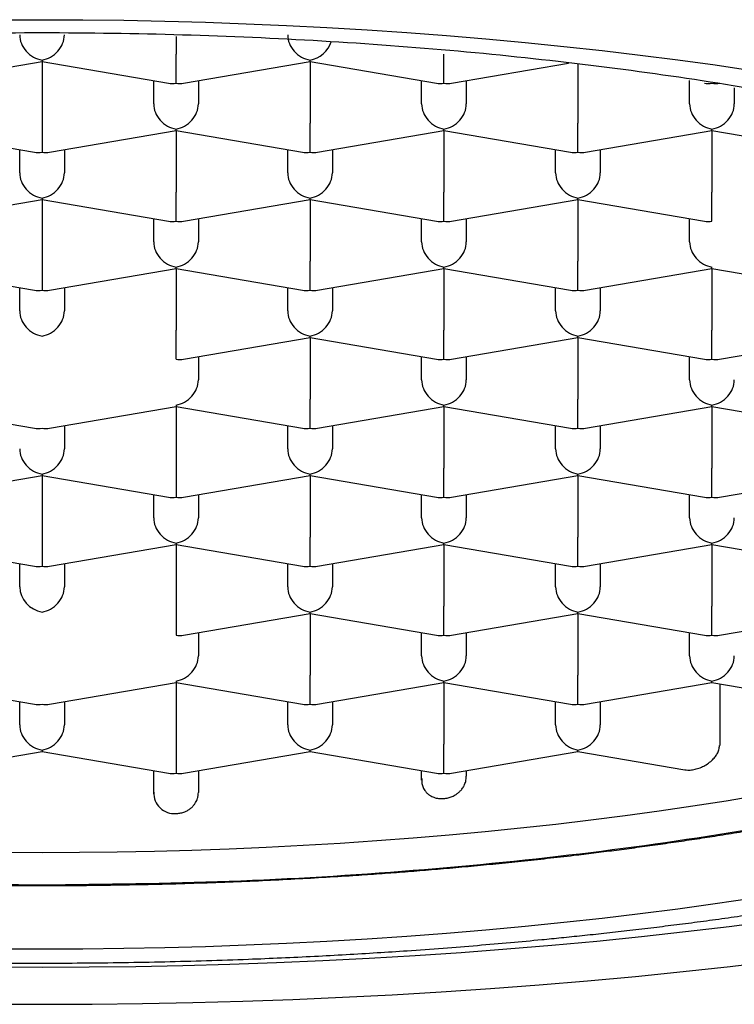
# Model space of a CAD drawing. Header units: millimetres. Extents: x 8 to 599, y 12 to 472.
# Tile 29 of 46: x 312.87 to 316.88, y 389.63 to 395.14. Entities that reach past the tile are written whole.
import ezdxf

# ---------------------------------------------------------------- set-up
doc = ezdxf.new("R2010")
doc.units = ezdxf.units.MM

msp = doc.modelspace()

# ---------------------------------------------------------------- linework, layer by layer
at = {"color": 7, "linetype": 'Continuous', "lineweight": 30}
for p, q in [((313.75, 395.0477), (313.75, 394.9491)), ((312.2923, 394.7867), (313, 394.9082)), ((313, 394.9156), (313, 394.9082)), ((313, 394.9082), (313.7077, 394.7867)), ((313, 394.9082), (313, 394.5628)), ((313.75, 394.7869), (313.75, 394.9491)), ((313.7923, 394.7867), (314.5, 394.9082)), ((314.5, 394.9082), (314.5, 394.9156)), ((314.5, 394.9082), (315.2077, 394.7867)), ((314.5, 394.9082), (314.5, 394.5628)), ((315.25, 394.7869), (315.25, 394.9491)), ((315.2923, 394.7867), (315.9476, 394.8992)), ((316, 394.8944), (316, 394.5628)), ((313.625, 394.6701), (313.625, 394.8008)), ((313.875, 394.8008), (313.875, 394.6701)), ((315.125, 394.6701), (315.125, 394.8008)), ((315.375, 394.8008), (315.375, 394.6701)), ((316.625, 394.6701), (316.625, 394.8008)), ((316.875, 394.7602), (316.875, 394.6701)), ((312.25, 394.5219), (312.9577, 394.4003)), ((313, 394.5628), (313, 394.4006)), ((313.0423, 394.4003), (313.75, 394.5219)), ((313.75, 394.5219), (313.75, 394.5293)), ((313.75, 394.5219), (314.4577, 394.4003)), ((313.75, 394.5219), (313.75, 394.1765)), ((314.5, 394.4006), (314.5, 394.5628)), ((314.5423, 394.4003), (315.25, 394.5219)), ((315.25, 394.5219), (315.25, 394.5293)), ((315.25, 394.5219), (315.9577, 394.4003)), ((315.25, 394.5219), (315.25, 394.1765)), ((316, 394.4006), (316, 394.5628)), ((316.0423, 394.4003), (316.75, 394.5219)), ((316.75, 394.5219), (316.75, 394.5293)), ((316.75, 394.5219), (317.4577, 394.4003)), ((316.75, 394.5219), (316.75, 394.1765)), ((312.875, 394.2838), (312.875, 394.4145)), ((313.125, 394.4145), (313.125, 394.2838)), ((314.375, 394.2838), (314.375, 394.4145)), ((314.625, 394.4145), (314.625, 394.2838)), ((315.875, 394.2838), (315.875, 394.4145)), ((316.125, 394.4145), (316.125, 394.2838)), ((312.2923, 394.014), (313, 394.1356)), ((313, 394.143), (313, 394.1356)), ((313, 394.1356), (313.7077, 394.014)), ((313, 394.1356), (313, 393.7902)), ((313.75, 394.0143), (313.75, 394.1765)), ((313.7923, 394.014), (314.5, 394.1356)), ((314.5, 394.1356), (314.5, 394.143)), ((314.5, 394.1356), (315.2077, 394.014)), ((314.5, 394.1356), (314.5, 393.7902)), ((315.25, 394.0143), (315.25, 394.1765)), ((315.2923, 394.014), (316, 394.1356)), ((316, 394.1356), (316, 394.143)), ((316, 394.1356), (316.7077, 394.014)), ((316, 394.1356), (316, 393.7902)), ((316.75, 394.0143), (316.75, 394.1765)), ((313.625, 393.8975), (313.625, 394.0282)), ((313.875, 394.0282), (313.875, 393.8975)), ((315.125, 393.8975), (315.125, 394.0282)), ((315.375, 394.0282), (315.375, 393.8975)), ((316.625, 393.8975), (316.625, 394.0282)), ((313, 393.7902), (313, 393.628)), ((313.75, 393.7493), (313.75, 393.7567)), ((314.5, 393.628), (314.5, 393.7902)), ((315.25, 393.7493), (315.25, 393.7567)), ((316, 393.628), (316, 393.7902)), ((316.75, 393.7493), (316.75, 393.7567)), ((312.25, 393.7493), (312.9577, 393.6277)), ((313.0423, 393.6277), (313.75, 393.7493)), ((313.75, 393.7493), (314.4577, 393.6277)), ((313.75, 393.7493), (313.75, 393.4039)), ((314.5423, 393.6277), (315.25, 393.7493)), ((315.25, 393.7493), (315.9577, 393.6277)), ((315.25, 393.7493), (315.25, 393.4039)), ((316.0423, 393.6277), (316.75, 393.7493)), ((316.75, 393.7493), (317.4577, 393.6277)), ((316.75, 393.7493), (316.75, 393.4039)), ((312.875, 393.5112), (312.875, 393.6419)), ((313.125, 393.6419), (313.125, 393.5112)), ((314.375, 393.5112), (314.375, 393.6419)), ((314.625, 393.6419), (314.625, 393.5112)), ((315.875, 393.5112), (315.875, 393.6419)), ((316.125, 393.6419), (316.125, 393.5112)), ((313.75, 393.2417), (313.75, 393.4039)), ((314.5, 393.3629), (314.5, 393.3704)), ((315.25, 393.2417), (315.25, 393.4039)), ((316, 393.3629), (316, 393.3704)), ((316.75, 393.2417), (316.75, 393.4039)), ((313.7923, 393.2414), (314.5, 393.3629)), ((314.5, 393.3629), (315.2077, 393.2414)), ((314.5, 393.3629), (314.5, 393.0176)), ((315.2923, 393.2414), (316, 393.3629)), ((316, 393.3629), (316.7077, 393.2414)), ((316, 393.3629), (316, 393.0176)), ((316.7923, 393.2414), (317.5, 393.3629)), ((313.875, 393.2556), (313.875, 393.1249)), ((315.125, 393.1249), (315.125, 393.2556)), ((315.375, 393.2556), (315.375, 393.1249)), ((316.625, 393.1249), (316.625, 393.2556)), ((313.75, 392.9841), (313.75, 392.9766)), ((314.5, 392.8554), (314.5, 393.0176)), ((315.25, 392.9766), (315.25, 392.9841)), ((316, 392.8554), (316, 393.0176)), ((316.75, 392.9766), (316.75, 392.9841)), ((312.25, 392.9766), (312.9577, 392.8551)), ((313.0423, 392.8551), (313.75, 392.9766)), ((313.75, 392.9766), (314.4577, 392.8551)), ((313.75, 392.9766), (313.75, 392.6313)), ((314.5423, 392.8551), (315.25, 392.9766)), ((315.25, 392.9766), (315.9577, 392.8551)), ((315.25, 392.9766), (315.25, 392.6313)), ((316.0423, 392.8551), (316.75, 392.9766)), ((316.75, 392.9766), (317.4577, 392.8551)), ((316.75, 392.9766), (316.75, 392.6313)), ((313.125, 392.8693), (313.125, 392.7386)), ((314.375, 392.7386), (314.375, 392.8693)), ((314.625, 392.8693), (314.625, 392.7386)), ((315.875, 392.7386), (315.875, 392.8693)), ((316.125, 392.8693), (316.125, 392.7386)), ((313, 392.5978), (313, 392.5903)), ((313.75, 392.6313), (313.75, 392.4691)), ((314.5, 392.5903), (314.5, 392.5978)), ((315.25, 392.4691), (315.25, 392.6313)), ((316, 392.5903), (316, 392.5978)), ((316.75, 392.4691), (316.75, 392.6313)), ((312.2923, 392.4688), (313, 392.5903)), ((313, 392.5903), (313.7077, 392.4688)), ((313, 392.5903), (313, 392.245)), ((313.7923, 392.4688), (314.5, 392.5903)), ((314.5, 392.5903), (315.2077, 392.4688)), ((314.5, 392.5903), (314.5, 392.245)), ((315.2923, 392.4688), (316, 392.5903)), ((316, 392.5903), (316.7077, 392.4688)), ((316, 392.5903), (316, 392.245)), ((316.7923, 392.4688), (317.5, 392.5903)), ((313.625, 392.3523), (313.625, 392.483)), ((313.875, 392.483), (313.875, 392.3523)), ((315.125, 392.3523), (315.125, 392.483)), ((315.375, 392.483), (315.375, 392.3523)), ((316.625, 392.3523), (316.625, 392.483)), ((313, 392.245), (313, 392.0828)), ((313.75, 392.2115), (313.75, 392.204)), ((314.5, 392.0828), (314.5, 392.245)), ((315.25, 392.204), (315.25, 392.2115)), ((316, 392.0828), (316, 392.245)), ((316.75, 392.204), (316.75, 392.2115)), ((312.25, 392.204), (312.9577, 392.0825)), ((313.0423, 392.0825), (313.75, 392.204)), ((313.75, 392.204), (314.4577, 392.0825)), ((313.75, 392.204), (313.75, 391.8587)), ((314.5423, 392.0825), (315.25, 392.204)), ((315.25, 392.204), (315.9577, 392.0825)), ((315.25, 392.204), (315.25, 391.8587)), ((316.0423, 392.0825), (316.75, 392.204)), ((316.75, 392.204), (317.4577, 392.0825)), ((316.75, 392.204), (316.75, 391.8587)), ((312.875, 391.966), (312.875, 392.0967)), ((313.125, 392.0967), (313.125, 391.966)), ((314.375, 391.966), (314.375, 392.0967)), ((314.625, 392.0967), (314.625, 391.966)), ((315.875, 391.966), (315.875, 392.0967)), ((316.125, 392.0967), (316.125, 391.966)), ((313.75, 391.8587), (313.75, 391.6965)), ((314.5, 391.8177), (314.5, 391.8252)), ((315.25, 391.6965), (315.25, 391.8587)), ((316, 391.8177), (316, 391.8252)), ((316.75, 391.6965), (316.75, 391.8587)), ((313.7923, 391.6962), (314.5, 391.8177)), ((314.5, 391.8177), (315.2077, 391.6962)), ((314.5, 391.8177), (314.5, 391.4724)), ((315.2923, 391.6962), (316, 391.8177)), ((316, 391.8177), (316.7077, 391.6962)), ((316, 391.8177), (316, 391.4724)), ((316.7923, 391.6962), (317.5, 391.8177)), ((313.875, 391.7104), (313.875, 391.5797)), ((315.125, 391.5797), (315.125, 391.7104)), ((315.375, 391.7104), (315.375, 391.5797)), ((316.625, 391.5797), (316.625, 391.7104)), ((313.75, 391.4389), (313.75, 391.4314)), ((314.5, 391.3102), (314.5, 391.4724)), ((315.25, 391.4314), (315.25, 391.4389)), ((316, 391.3102), (316, 391.4724)), ((316.75, 391.4314), (316.75, 391.4389)), ((312.25, 391.4314), (312.9577, 391.3099)), ((313.0423, 391.3099), (313.75, 391.4314)), ((313.75, 391.4314), (314.4577, 391.3099)), ((313.75, 391.4314), (313.75, 391.0861)), ((314.5423, 391.3099), (315.25, 391.4314)), ((315.25, 391.4314), (315.9577, 391.3099)), ((315.25, 391.4314), (315.25, 391.0861)), ((316.0423, 391.3099), (316.75, 391.4314)), ((316.75, 391.4314), (317.4577, 391.3099)), ((316.7931, 391.424), (316.7931, 391.0787)), ((312.875, 391.1934), (312.875, 391.3241)), ((313.125, 391.3241), (313.125, 391.1934)), ((314.375, 391.1934), (314.375, 391.3241)), ((314.625, 391.3241), (314.625, 391.1934)), ((315.875, 391.1934), (315.875, 391.3241)), ((316.125, 391.3241), (316.125, 391.1934)), ((316.125, 391.3241), (316.125, 391.1934)), ((313, 391.0526), (313, 391.0451)), ((313.75, 391.0861), (313.75, 390.9239)), ((314.5, 391.0451), (314.5, 391.0526)), ((315.25, 390.9239), (315.25, 391.0861)), ((316, 391.0451), (316, 391.0526)), ((312.2923, 390.9236), (313, 391.0451)), ((313, 391.0451), (313.7077, 390.9236)), ((313.7923, 390.9236), (314.5, 391.0451)), ((314.5, 391.0451), (315.2077, 390.9236)), ((315.2923, 390.9236), (316, 391.0451)), ((316, 391.0451), (316.5976, 390.9425)), ((313.625, 390.8083), (313.625, 390.9378)), ((313.875, 390.9378), (313.875, 390.8151)), ((315.125, 390.8848), (315.125, 390.9378)), ((315.375, 390.9378), (315.375, 390.9061))]:
    msp.add_line(p, q, dxfattribs=at)
at = {"color": 7, "linetype": 'Continuous', "lineweight": 30, "flags": 128}
for points in [[(312.771, 395.1412), (313, 395.1421), (313.229, 395.1412), (313.4579, 395.1385), (313.6865, 395.1341), (313.9146, 395.1278), (314.1421, 395.1198), (314.3688, 395.11), (314.5946, 395.0985), (314.8192, 395.0852), (315.0426, 395.0702), (315.2647, 395.0534), (315.4851, 395.0349), (315.7039, 395.0147), (315.9208, 394.9928), (316.1357, 394.9692), (316.3485, 394.944), (316.5589, 394.9171), (316.767, 394.8886), (316.9724, 394.8585)], [(317.0125, 390.7981), (316.8292, 390.7676), (316.6433, 390.7385), (316.4549, 390.7109), (316.2641, 390.6847), (316.071, 390.6601), (315.8759, 390.6369), (315.6788, 390.6153), (315.4799, 390.5952), (315.2792, 390.5767), (315.077, 390.5597), (314.8734, 390.5443), (314.6685, 390.5306), (314.4624, 390.5184), (314.2554, 390.5078), (314.0475, 390.4988), (313.8388, 390.4915), (313.6296, 390.4858), (313.42, 390.4817), (313.2101, 390.4792), (313, 390.4784), (312.7899, 390.4792)], [(316.9724, 390.2216), (316.767, 390.1915), (316.5589, 390.163), (316.3485, 390.1361), (316.1357, 390.1108), (315.9208, 390.0873), (315.7039, 390.0654), (315.4851, 390.0452), (315.2647, 390.0267), (315.0426, 390.0099), (314.8192, 389.9949), (314.5946, 389.9816), (314.3688, 389.97), (314.1421, 389.9603), (313.9146, 389.9523), (313.6865, 389.946), (313.4579, 389.9416), (313.229, 389.9389), (313, 389.938), (312.771, 389.9389)], [(312.7369, 389.8389), (313, 389.8379), (313.2631, 389.8389), (313.526, 389.8419), (313.7885, 389.8471), (314.0505, 389.8542), (314.3118, 389.8634), (314.5722, 389.8746), (314.8315, 389.8879), (315.0895, 389.9032), (315.3461, 389.9204), (315.6011, 389.9397), (315.8544, 389.9609), (316.1056, 389.9841), (316.3548, 390.0093), (316.6016, 390.0364), (316.846, 390.0653), (317.0877, 390.0962)], [(312.7186, 389.6308), (313, 389.6297), (313.2814, 389.6308), (313.5626, 389.6341), (313.8434, 389.6395), (314.1237, 389.6472), (314.4032, 389.657), (314.6817, 389.669), (314.959, 389.6832), (315.2351, 389.6995), (315.5095, 389.718), (315.7823, 389.7386), (316.0532, 389.7613), (316.3219, 389.7862), (316.5884, 389.8131), (316.8525, 389.842), (317.1138, 389.873)]]:
    msp.add_lwpolyline(points, dxfattribs=at)
at = {"color": 7, "linetype": 'Continuous', "lineweight": 30}
msp.add_arc((313.7411, 390.813), 0.1159, 178.1533, 274.4406, dxfattribs=at)
for centre, major_axis, start_param, end_param in [((313, 395.035), (0.1023, -0.0862), 3.754368, 5.325165), ((313, 395.035), (0.1023, 0.0862), 4.099613, 5.67041), ((314.5, 395.035), (0.1023, -0.0862), 3.754368, 5.325165), ((314.5, 395.035), (0.1023, 0.0862), 4.099613, 5.359907), ((313.75, 394.9062), (0.1023, 0.0862), 3.754368, 4.099613), ((313.75, 394.9062), (0.1023, -0.0862), 5.325165, 5.67041), ((315.25, 394.9062), (0.1023, 0.0862), 3.754368, 4.099613), ((315.25, 394.9062), (0.1023, -0.0862), 5.325165, 5.67041), ((316.75, 394.9062), (0.1023, 0.0862), 3.754368, 4.099613), ((316.75, 394.9062), (0.1023, -0.0862), 5.325165, 5.67041), ((313.75, 394.6487), (0.1023, -0.0862), 3.754368, 5.325165), ((313.75, 394.6487), (0.1023, 0.0862), 4.099613, 5.67041), ((315.25, 394.6487), (0.1023, -0.0862), 3.754368, 5.325165), ((315.25, 394.6487), (0.1023, 0.0862), 4.099613, 5.67041), ((316.75, 394.6487), (0.1023, -0.0862), 3.754368, 5.325165), ((316.75, 394.6487), (0.1023, 0.0862), 4.099613, 5.67041), ((313, 394.5199), (0.1023, 0.0862), 3.754368, 4.099613), ((313, 394.5199), (0.1023, -0.0862), 5.325165, 5.67041), ((314.5, 394.5199), (0.1023, 0.0862), 3.754368, 4.099613), ((314.5, 394.5199), (0.1023, -0.0862), 5.325165, 5.67041), ((316, 394.5199), (0.1023, 0.0862), 3.754368, 4.099613), ((316, 394.5199), (0.1023, -0.0862), 5.325165, 5.67041), ((313, 394.2624), (0.1023, -0.0862), 3.754368, 5.325165), ((313, 394.2624), (0.1023, 0.0862), 4.099613, 5.67041), ((314.5, 394.2624), (0.1023, -0.0862), 3.754368, 5.325165), ((314.5, 394.2624), (0.1023, 0.0862), 4.099613, 5.67041), ((316, 394.2624), (0.1023, -0.0862), 3.754368, 5.325165), ((316, 394.2624), (0.1023, 0.0862), 4.099613, 5.67041), ((313.75, 394.1336), (0.1023, 0.0862), 3.754368, 4.099613), ((313.75, 394.1336), (0.1023, -0.0862), 5.325165, 5.67041), ((315.25, 394.1336), (0.1023, 0.0862), 3.754368, 4.099613), ((315.25, 394.1336), (0.1023, -0.0862), 5.325165, 5.67041), ((316.75, 394.1336), (0.1023, 0.0862), 3.754368, 4.099612), ((313.75, 393.8761), (0.1023, -0.0862), 3.754368, 5.325165), ((313.75, 393.8761), (0.1023, 0.0862), 4.099613, 5.67041), ((315.25, 393.8761), (0.1023, -0.0862), 3.754368, 5.325165), ((315.25, 393.8761), (0.1023, 0.0862), 4.099613, 5.67041), ((316.75, 393.8761), (0.1023, -0.0862), 3.754368, 5.325165), ((313, 393.7473), (0.1023, 0.0862), 3.754368, 4.099613), ((313, 393.7473), (0.1023, -0.0862), 5.325165, 5.67041), ((314.5, 393.7473), (0.1023, 0.0862), 3.754368, 4.099613), ((314.5, 393.7473), (0.1023, -0.0862), 5.325165, 5.67041), ((316, 393.7473), (0.1023, 0.0862), 3.754368, 4.099613), ((316, 393.7473), (0.1023, -0.0862), 5.325165, 5.67041), ((313, 393.4898), (0.1023, -0.0862), 3.754368, 5.325165), ((313, 393.4898), (0.1023, 0.0862), 4.099613, 5.67041), ((314.5, 393.4898), (0.1023, -0.0862), 3.754368, 5.325165), ((314.5, 393.4898), (0.1023, 0.0862), 4.099613, 5.67041), ((316, 393.4898), (0.1023, -0.0862), 3.754368, 5.325165), ((316, 393.4898), (0.1023, 0.0862), 4.099613, 5.67041), ((313.75, 393.361), (0.1023, -0.0862), 5.325165, 5.67041), ((315.25, 393.361), (0.1023, 0.0862), 3.754368, 4.099613), ((315.25, 393.361), (0.1023, -0.0862), 5.325165, 5.67041), ((316.75, 393.361), (0.1023, 0.0862), 3.754368, 4.099613), ((316.75, 393.361), (0.1023, -0.0862), 5.325165, 5.67041), ((313.75, 393.1035), (0.1023, 0.0862), 4.099613, 5.67041), ((315.25, 393.1035), (0.1023, -0.0862), 3.754368, 5.325165), ((315.25, 393.1035), (0.1023, 0.0862), 4.099613, 5.67041), ((316.75, 393.1035), (0.1023, -0.0862), 3.754368, 5.325165), ((316.75, 393.1035), (0.1023, 0.0862), 4.099613, 5.67041), ((313, 392.9747), (0.1023, 0.0862), 3.754368, 4.099613), ((313, 392.9747), (0.1023, -0.0862), 5.325165, 5.67041), ((314.5, 392.9747), (0.1023, 0.0862), 3.754368, 4.099613), ((314.5, 392.9747), (0.1023, -0.0862), 5.325165, 5.67041), ((316, 392.9747), (0.1023, 0.0862), 3.754368, 4.099613), ((316, 392.9747), (0.1023, -0.0862), 5.325165, 5.67041), ((313, 392.7172), (0.1023, -0.0862), 3.754368, 5.325165), ((313, 392.7172), (0.1023, 0.0862), 4.099613, 5.67041), ((314.5, 392.7172), (0.1023, -0.0862), 3.754368, 5.325165), ((314.5, 392.7172), (0.1023, 0.0862), 4.099613, 5.67041), ((316, 392.7172), (0.1023, -0.0862), 3.754368, 5.325165), ((316, 392.7172), (0.1023, 0.0862), 4.099613, 5.67041), ((313.75, 392.5884), (0.1023, 0.0862), 3.754368, 4.099613), ((313.75, 392.5884), (0.1023, -0.0862), 5.325165, 5.67041), ((315.25, 392.5884), (0.1023, 0.0862), 3.754368, 4.099613), ((315.25, 392.5884), (0.1023, -0.0862), 5.325165, 5.67041), ((316.75, 392.5884), (0.1023, 0.0862), 3.754368, 4.099613), ((316.75, 392.5884), (0.1023, -0.0862), 5.325165, 5.67041), ((313.75, 392.3309), (0.1023, -0.0862), 3.754368, 5.325165), ((313.75, 392.3309), (0.1023, 0.0862), 4.099613, 5.67041), ((315.25, 392.3309), (0.1023, -0.0862), 3.754368, 5.325165), ((315.25, 392.3309), (0.1023, 0.0862), 4.099613, 5.67041), ((316.75, 392.3309), (0.1023, -0.0862), 3.754368, 5.325165), ((316.75, 392.3309), (0.1023, 0.0862), 4.099613, 5.67041), ((313, 392.2021), (0.1023, 0.0862), 3.754368, 4.099613), ((313, 392.2021), (0.1023, -0.0862), 5.325165, 5.67041), ((314.5, 392.2021), (0.1023, 0.0862), 3.754368, 4.099613), ((314.5, 392.2021), (0.1023, -0.0862), 5.325165, 5.67041), ((316, 392.2021), (0.1023, 0.0862), 3.754368, 4.099613), ((316, 392.2021), (0.1023, -0.0862), 5.325165, 5.67041), ((313, 391.9446), (0.1023, -0.0862), 3.754368, 5.325163), ((313, 391.9446), (0.1023, 0.0862), 4.099611, 5.67041), ((314.5, 391.9446), (0.1023, -0.0862), 3.754368, 5.325165), ((314.5, 391.9446), (0.1023, 0.0862), 4.099613, 5.67041), ((316, 391.9446), (0.1023, -0.0862), 3.754368, 5.325165), ((316, 391.9446), (0.1023, 0.0862), 4.099613, 5.67041), ((313.75, 391.8158), (0.1023, -0.0862), 5.325166, 5.67041), ((315.25, 391.8158), (0.1023, 0.0862), 3.754368, 4.099613), ((315.25, 391.8158), (0.1023, -0.0862), 5.325165, 5.67041), ((316.75, 391.8158), (0.1023, 0.0862), 3.754368, 4.099613), ((316.75, 391.8158), (0.1023, -0.0862), 5.325165, 5.67041), ((313.75, 391.5583), (0.1023, 0.0862), 4.099613, 5.67041), ((315.25, 391.5583), (0.1023, -0.0862), 3.754368, 5.325165), ((315.25, 391.5583), (0.1023, 0.0862), 4.099613, 5.67041), ((316.75, 391.5583), (0.1023, -0.0862), 3.754368, 5.325165), ((316.75, 391.5583), (0.1023, 0.0862), 4.099613, 5.67041), ((313, 391.4295), (0.1023, 0.0862), 3.754368, 4.099613), ((313, 391.4295), (0.1023, -0.0862), 5.325165, 5.67041), ((314.5, 391.4295), (0.1023, 0.0862), 3.754368, 4.099613), ((314.5, 391.4295), (0.1023, -0.0862), 5.325165, 5.67041), ((316, 391.4295), (0.1023, 0.0862), 3.754368, 4.099613), ((316, 391.4295), (0.1023, -0.0862), 5.325165, 5.67041), ((313, 391.172), (0.1023, -0.0862), 3.754368, 5.325165), ((313, 391.172), (0.1023, 0.0862), 4.099613, 5.67041), ((314.5, 391.172), (0.1023, -0.0862), 3.754368, 5.325165), ((314.5, 391.172), (0.1023, 0.0862), 4.099613, 5.67041), ((316, 391.172), (0.1023, -0.0862), 3.754368, 5.325165), ((316, 391.172), (0.1023, 0.0862), 4.099613, 5.670411), ((313.75, 391.0432), (0.1023, 0.0862), 3.754368, 4.099613), ((313.75, 391.0432), (0.1023, -0.0862), 5.325165, 5.67041), ((315.25, 391.0432), (0.1023, 0.0862), 3.754368, 4.099613), ((315.25, 391.0432), (0.1023, -0.0862), 5.325165, 5.67041)]:
    msp.add_ellipse(centre, major_axis=major_axis, ratio=0.834053, start_param=start_param, end_param=end_param, dxfattribs=at)
for points in [[(304.975, 392.6833), (305.0049, 392.8394), (305.0646, 393.1518), (305.5418, 393.6024), (306.2834, 394.0176), (307.2892, 394.3816), (308.5127, 394.6803), (309.9092, 394.9022), (311.4243, 395.0389), (313, 395.0851), (314.5757, 395.0389), (316.0908, 394.9022), (317.4873, 394.6803), (318.7108, 394.3816), (319.7166, 394.0176), (320.4582, 393.6024), (320.9354, 393.1518), (320.9951, 392.8394), (321.025, 392.6833)], [(313, 390.2967), (312.6498, 390.3006), (311.9495, 390.3085), (310.917, 390.3719), (309.9202, 390.472), (308.976, 390.6106), (308.1007, 390.7845), (307.3092, 390.9909), (306.6151, 391.2263), (306.0304, 391.4866), (305.5642, 391.7674), (305.2279, 392.0638), (305.0148, 392.3709), (304.9883, 392.5791), (304.975, 392.6833)], [(321.025, 392.6833), (321.0117, 392.5791), (320.9852, 392.3709), (320.7721, 392.0638), (320.4358, 391.7674), (319.9696, 391.4866), (319.3849, 391.2263), (318.6908, 390.9909), (317.8993, 390.7845), (317.024, 390.6106), (316.0798, 390.472), (315.083, 390.3719), (314.0505, 390.3085), (313.3502, 390.3006), (313, 390.2967)]]:
    msp.add_open_spline(points, degree=3, dxfattribs=at)
for points, knots in [([(304.5182, 392.9268), (304.5205, 392.9185), (304.5247, 392.9032), (304.5309, 392.883), (304.536, 392.8669), (304.5408, 392.852), (304.5457, 392.8376), (304.5506, 392.8236), (304.5552, 392.8109), (304.5598, 392.7986), (304.5648, 392.7854), (304.5706, 392.7707), (304.5768, 392.7553), (304.5832, 392.7402), (304.5893, 392.726), (304.595, 392.713), (304.6007, 392.7005), (304.6069, 392.6871), (304.6141, 392.672), (304.6218, 392.6563), (304.6291, 392.6418), (304.6357, 392.6291), (304.6416, 392.6178), (304.6474, 392.607), (304.6532, 392.5963), (304.6596, 392.5848), (304.6663, 392.5729), (304.6731, 392.5612), (304.6792, 392.5508), (304.6843, 392.5423), (304.6888, 392.5348), (304.6943, 392.5258), (304.7016, 392.514), (304.7114, 392.4985), (304.7223, 392.4817), (304.734, 392.4641), (304.7451, 392.4478), (304.7552, 392.4333), (304.7646, 392.4202), (304.7746, 392.4064), (304.7853, 392.3918), (304.7956, 392.3781), (304.804, 392.3671), (304.811, 392.3582), (304.8174, 392.3501), (304.8239, 392.3419), (304.831, 392.333), (304.8392, 392.3228), (304.8483, 392.3118), (304.8582, 392.2999), (304.868, 392.2884), (304.8773, 392.2776), (304.885, 392.2687), (304.8913, 392.2616), (304.8982, 392.2539), (304.907, 392.244), (304.9185, 392.2314), (304.931, 392.2179), (304.9432, 392.2049), (304.9551, 392.1924), (304.9674, 392.1798), (304.9809, 392.1661), (304.9956, 392.1513), (305.0117, 392.1356), (305.0283, 392.1196), (305.0444, 392.1044), (305.0593, 392.0905), (305.0747, 392.0764), (305.0919, 392.061), (305.1123, 392.043), (305.1343, 392.024), (305.1565, 392.0052), (305.178, 391.9874), (305.1996, 391.9698), (305.2239, 391.9504), (305.2515, 391.9289), (305.2815, 391.9061), (305.311, 391.8842), (305.3396, 391.8634), (305.3682, 391.8431), (305.3963, 391.8236), (305.4238, 391.8048), (305.4495, 391.7876), (305.4743, 391.7713), (305.4976, 391.7563), (305.5198, 391.7421), (305.5453, 391.7261), (305.5745, 391.7081), (305.6079, 391.6879), (305.6428, 391.6672), (305.6799, 391.6457), (305.7183, 391.624), (305.7573, 391.6023), (305.7947, 391.582), (305.8316, 391.5624), (305.8661, 391.5443), (305.8994, 391.5272), (305.9276, 391.513), (305.9521, 391.5008), (305.9741, 391.4899), (305.9977, 391.4784), (306.0221, 391.4667), (306.0441, 391.4562), (306.0625, 391.4475), (306.0767, 391.4409), (306.0887, 391.4353), (306.1001, 391.43), (306.1129, 391.4241), (306.129, 391.4168), (306.1476, 391.4083), (306.1695, 391.3984), (306.1937, 391.3877), (306.2199, 391.3761), (306.2464, 391.3646), (306.272, 391.3536), (306.2952, 391.3437), (306.3147, 391.3355), (306.33, 391.3291), (306.3437, 391.3234), (306.3591, 391.317), (306.3773, 391.3096), (306.3983, 391.301), (306.4203, 391.2921), (306.4434, 391.2829), (306.4659, 391.274), (306.4942, 391.2628), (306.5274, 391.2499), (306.5645, 391.2357), (306.5979, 391.2232), (306.6298, 391.2113), (306.663, 391.1991), (306.7002, 391.1856), (306.74, 391.1713), (306.7815, 391.1567), (306.8236, 391.1421), (306.8673, 391.1272), (306.9124, 391.1121), (306.9572, 391.0972), (307, 391.0833), (307.039, 391.0708), (307.0741, 391.0597), (307.105, 391.05), (307.132, 391.0416), (307.1566, 391.0341), (307.1806, 391.0268), (307.2059, 391.0191), (307.2332, 391.0109), (307.2629, 391.0021), (307.2953, 390.9926), (307.3335, 390.9815), (307.3788, 390.9686), (307.4323, 390.9535), (307.4925, 390.9368), (307.5458, 390.9224), (307.5903, 390.9106), (307.6229, 390.902), (307.6537, 390.8939), (307.6809, 390.8869), (307.7039, 390.881), (307.7225, 390.8763), (307.7381, 390.8723), (307.7545, 390.8682), (307.7759, 390.8629), (307.8044, 390.8557), (307.8378, 390.8475), (307.8732, 390.8389), (307.9081, 390.8305), (307.9609, 390.818), (308.03, 390.8019), (308.1146, 390.7826), (308.1935, 390.7652), (308.2666, 390.7494), (308.3327, 390.7354), (308.3923, 390.7231), (308.4473, 390.7119), (308.4974, 390.7019), (308.5421, 390.6931), (308.5796, 390.6858), (308.6093, 390.6801), (308.6343, 390.6753), (308.6583, 390.6708), (308.6858, 390.6656), (308.7184, 390.6595), (308.7566, 390.6525), (308.8005, 390.6445), (308.8501, 390.6356), (308.9053, 390.6259), (308.9661, 390.6154), (309.0307, 390.6045), (309.1195, 390.5898), (309.2292, 390.5723), (309.3581, 390.5525), (309.4813, 390.5345), (309.5984, 390.518), (309.7095, 390.503), (309.8135, 390.4895), (309.9131, 390.477), (310.0118, 390.4651), (310.1142, 390.4532), (310.2215, 390.4413), (310.3339, 390.4293), (310.4513, 390.4174), (310.5781, 390.4052), (310.7147, 390.3928), (310.8616, 390.3803), (311.0149, 390.3683), (311.1744, 390.3567), (311.3403, 390.3458), (311.5125, 390.3356), (311.691, 390.3263), (311.8758, 390.3179), (312.0646, 390.3106), (312.2532, 390.3047), (312.4386, 390.3003), (312.6198, 390.2971), (312.7894, 390.2952), (312.8986, 390.2949), (312.9484, 390.2948)], [0, 0, 0, 0, 0.003898, 0.007208, 0.009963, 0.012548, 0.015086, 0.017487, 0.019658, 0.021629, 0.023851, 0.0265, 0.029253, 0.031908, 0.034448, 0.036738, 0.038769, 0.041081, 0.043934, 0.04692, 0.049546, 0.05182, 0.053861, 0.05571, 0.057792, 0.059817, 0.062184, 0.064542, 0.066497, 0.06805, 0.069289, 0.07061, 0.073094, 0.07599, 0.079547, 0.082828, 0.086303, 0.089092, 0.091396, 0.094127, 0.097375, 0.100205, 0.102421, 0.104059, 0.105719, 0.107401, 0.109128, 0.111209, 0.113748, 0.116065, 0.118656, 0.121035, 0.122917, 0.124303, 0.125611, 0.127882, 0.130686, 0.133826, 0.13668, 0.139201, 0.142062, 0.145064, 0.148357, 0.152001, 0.155706, 0.159286, 0.162456, 0.165275, 0.169089, 0.173314, 0.177977, 0.182624, 0.186759, 0.190891, 0.195423, 0.201031, 0.206878, 0.21249, 0.217587, 0.22273, 0.228149, 0.232765, 0.237411, 0.241725, 0.245708, 0.249449, 0.253114, 0.258668, 0.264132, 0.269691, 0.275799, 0.282161, 0.288029, 0.294256, 0.299606, 0.305034, 0.310018, 0.314617, 0.31765, 0.320889, 0.324335, 0.327987, 0.331488, 0.333869, 0.335892, 0.337556, 0.338966, 0.340749, 0.343014, 0.34574, 0.348597, 0.3522, 0.355814, 0.35944, 0.36306, 0.366261, 0.368875, 0.370904, 0.372423, 0.374379, 0.377057, 0.379666, 0.382705, 0.385776, 0.388705, 0.391491, 0.396796, 0.401509, 0.405712, 0.409472, 0.41355, 0.418198, 0.423383, 0.428356, 0.433477, 0.438743, 0.444157, 0.449626, 0.454675, 0.459235, 0.463308, 0.466893, 0.46999, 0.47263, 0.47536, 0.478199, 0.481295, 0.484648, 0.488257, 0.492241, 0.497466, 0.503377, 0.509975, 0.517258, 0.520751, 0.524374, 0.527741, 0.530643, 0.53308, 0.535052, 0.536559, 0.53802, 0.540266, 0.543319, 0.547042, 0.550764, 0.554391, 0.557925, 0.567159, 0.575684, 0.583747, 0.591054, 0.597607, 0.603467, 0.608725, 0.613804, 0.618159, 0.621791, 0.6247, 0.626781, 0.629024, 0.631629, 0.63473, 0.638406, 0.642598, 0.647307, 0.652532, 0.658273, 0.664484, 0.670681, 0.683129, 0.694955, 0.706157, 0.716737, 0.726695, 0.736031, 0.744572, 0.753175, 0.762167, 0.771547, 0.781316, 0.791473, 0.802018, 0.814066, 0.826585, 0.839573, 0.853031, 0.866958, 0.881356, 0.896223, 0.91156, 0.927346, 0.943066, 0.958229, 0.973118, 0.987733, 1, 1, 1, 1]), ([(303.65, 392.9131), (303.6501, 392.907), (303.6502, 392.8956), (303.6507, 392.8798), (303.6512, 392.8665), (303.6518, 392.8558), (303.6523, 392.8474), (303.653, 392.8372), (303.654, 392.8235), (303.6554, 392.8074), (303.6569, 392.7931), (303.6582, 392.7817), (303.6596, 392.7708), (303.6612, 392.7587), (303.6636, 392.7419), (303.6667, 392.7222), (303.6703, 392.7019), (303.6736, 392.6851), (303.6765, 392.6709), (303.6793, 392.6584), (303.6818, 392.6471), (303.6846, 392.6356), (303.6877, 392.6231), (303.6911, 392.6098), (303.6945, 392.5974), (303.6973, 392.5874), (303.6997, 392.5791), (303.7021, 392.571), (303.7051, 392.5612), (303.7086, 392.5501), (303.7132, 392.5357), (303.7186, 392.5199), (303.7243, 392.5037), (303.7293, 392.4899), (303.7339, 392.4779), (303.7382, 392.4669), (303.7426, 392.4558), (303.7478, 392.443), (303.754, 392.4283), (303.7606, 392.4131), (303.767, 392.3989), (303.7734, 392.3851), (303.7792, 392.3727), (303.7851, 392.3608), (303.7906, 392.3495), (303.7963, 392.3384), (303.8017, 392.3279), (303.8065, 392.3188), (303.8107, 392.3111), (303.8147, 392.3036), (303.8197, 392.2946), (303.8262, 392.2829), (303.834, 392.2694), (303.8417, 392.2561), (303.8488, 392.2444), (303.855, 392.2343), (303.8606, 392.2252), (303.8694, 392.2112), (303.8824, 392.191), (303.8984, 392.1671), (303.9138, 392.145), (303.9271, 392.1264), (303.9398, 392.1091), (303.9521, 392.0928), (303.9648, 392.0762), (303.9785, 392.0588), (303.9934, 392.0404), (304.009, 392.0215), (304.0251, 392.0026), (304.0411, 391.9842), (304.0578, 391.9654), (304.0752, 391.9463), (304.094, 391.9262), (304.1138, 391.9056), (304.1349, 391.884), (304.1562, 391.8629), (304.1759, 391.8439), (304.1919, 391.8287), (304.2061, 391.8154), (304.2208, 391.8019), (304.2375, 391.7868), (304.255, 391.7713), (304.2719, 391.7565), (304.2886, 391.7421), (304.3053, 391.728), (304.3228, 391.7134), (304.3409, 391.6985), (304.3623, 391.6813), (304.386, 391.6625), (304.4114, 391.6428), (304.4361, 391.624), (304.4611, 391.6054), (304.4919, 391.5829), (304.5296, 391.5561), (304.5752, 391.5245), (304.6242, 391.4917), (304.6758, 391.4583), (304.7282, 391.4255), (304.7712, 391.3994), (304.804, 391.3799), (304.8271, 391.3663), (304.8509, 391.3526), (304.8766, 391.3379), (304.9055, 391.3216), (304.9392, 391.303), (304.9754, 391.2833), (305.0115, 391.264), (305.045, 391.2465), (305.0758, 391.2306), (305.1035, 391.2164), (305.1281, 391.2041), (305.149, 391.1937), (305.1661, 391.1853), (305.1782, 391.1793), (305.1873, 391.1749), (305.1957, 391.1708), (305.2068, 391.1654), (305.221, 391.1586), (305.2384, 391.1503), (305.2579, 391.141), (305.2885, 391.1267), (305.3284, 391.1082), (305.377, 391.0862), (305.4243, 391.0652), (305.4716, 391.0446), (305.5125, 391.0271), (305.5449, 391.0134), (305.5666, 391.0044), (305.5836, 390.9973), (305.5981, 390.9914), (305.6125, 390.9855), (305.632, 390.9775), (305.6575, 390.9672), (305.6896, 390.9544), (305.7296, 390.9386), (305.7774, 390.9201), (305.8334, 390.8987), (305.8936, 390.8763), (305.9587, 390.8525), (306.0289, 390.8275), (306.1048, 390.8011), (306.1862, 390.7735), (306.2732, 390.7448), (306.3661, 390.7151), (306.465, 390.6843), (306.5519, 390.6582), (306.6241, 390.637), (306.6779, 390.6214), (306.7286, 390.607), (306.7752, 390.5939), (306.8175, 390.5822), (306.8555, 390.5718), (306.8884, 390.563), (306.9163, 390.5555), (306.9394, 390.5493), (306.9587, 390.5442), (306.9742, 390.5402), (306.9869, 390.5368), (307.0007, 390.5332), (307.0179, 390.5288), (307.0404, 390.5229), (307.0673, 390.516), (307.0993, 390.5079), (307.1366, 390.4985), (307.1791, 390.4879), (307.2246, 390.4767), (307.2728, 390.465), (307.3233, 390.453), (307.378, 390.4401), (307.4371, 390.4264), (307.5006, 390.4119), (307.5684, 390.3967), (307.6392, 390.3812), (307.7361, 390.3604), (307.8565, 390.3354), (307.9988, 390.3069), (308.1294, 390.2818), (308.2484, 390.2598), (308.3561, 390.2405), (308.4592, 390.2225), (308.5577, 390.2059), (308.6514, 390.1905), (308.7406, 390.1762), (308.8265, 390.1628), (308.9409, 390.1454), (309.0849, 390.1244), (309.2582, 390.1004), (309.4137, 390.0801), (309.5538, 390.0626), (309.6814, 390.0474), (309.8159, 390.032), (309.9574, 390.0166), (310.106, 390.0013), (310.2616, 389.9862), (310.4196, 389.9718), (310.5795, 389.9582), (310.7389, 389.9455), (310.8998, 389.9336), (311.0602, 389.9227), (311.2195, 389.9128), (311.4051, 389.9022), (311.6164, 389.8917), (311.8531, 389.8818), (312.0864, 389.8738), (312.3163, 389.8678), (312.5435, 389.8635), (312.7698, 389.861), (312.9969, 389.8601), (313.2256, 389.861), (313.456, 389.8635), (313.6879, 389.8679), (313.9212, 389.8741), (314.1389, 389.8816), (314.3401, 389.8899), (314.5228, 389.8986), (314.7014, 389.9082), (314.8744, 389.9186), (315.0552, 389.9305), (315.2426, 389.9441), (315.4354, 389.9594), (315.6195, 389.9754), (315.7758, 389.9899), (315.9094, 390.0031), (316.0254, 390.0151), (316.1477, 390.0282), (316.2763, 390.0427), (316.4065, 390.0581), (316.5379, 390.0742), (316.67, 390.0912), (316.8063, 390.1095), (316.9444, 390.1289), (317.0952, 390.151), (317.2553, 390.1756), (317.4232, 390.2028), (317.5885, 390.2308), (317.7509, 390.2598), (317.9103, 390.2895), (318.0643, 390.3196), (318.2141, 390.3501), (318.3804, 390.3854), (318.5619, 390.426), (318.7072, 390.4603), (318.7999, 390.4829), (318.8409, 390.493), (318.8784, 390.5024), (318.9112, 390.5107), (318.9393, 390.5179), (318.9626, 390.5239), (318.9804, 390.5285), (318.9933, 390.5318), (319.0041, 390.5346), (319.0174, 390.5381), (319.036, 390.543), (319.0584, 390.5489), (319.0838, 390.5557), (319.1107, 390.5629), (319.1394, 390.5706), (319.1685, 390.5786), (319.2308, 390.5957), (319.325, 390.6222), (319.456, 390.6604), (319.591, 390.7015), (319.6937, 390.7342), (319.7592, 390.7555), (319.787, 390.7647), (319.8116, 390.7729), (319.8304, 390.7792), (319.8443, 390.7839), (319.8539, 390.7871), (319.8621, 390.7899), (319.8698, 390.7925), (319.8787, 390.7955), (319.8904, 390.7996), (319.9058, 390.8048), (319.9245, 390.8113), (319.9465, 390.8189), (319.9714, 390.8276), (320.0092, 390.841), (320.0572, 390.8582), (320.1111, 390.878), (320.1588, 390.8957), (320.2006, 390.9116), (320.2388, 390.9262), (320.276, 390.9407), (320.3118, 390.9548), (320.3457, 390.9683), (320.3746, 390.98), (320.3957, 390.9886), (320.4108, 390.9948), (320.4227, 390.9997), (320.4368, 391.0056), (320.4544, 391.0129), (320.4747, 391.0215), (320.5093, 391.0361), (320.5563, 391.0564), (320.6157, 391.0826), (320.6767, 391.1102), (320.7248, 391.1325), (320.7588, 391.1486), (320.7766, 391.1571), (320.7914, 391.1642), (320.803, 391.1698), (320.8124, 391.1744), (320.8211, 391.1786), (320.8309, 391.1834), (320.8443, 391.19), (320.8619, 391.1987), (320.8844, 391.21), (320.9103, 391.2231), (320.9394, 391.238), (320.9714, 391.2546), (321.0062, 391.273), (321.0435, 391.2931), (321.077, 391.3114), (321.1048, 391.327), (321.1256, 391.3387), (321.1444, 391.3495), (321.1622, 391.3597), (321.1932, 391.3777), (321.2378, 391.4042), (321.2956, 391.4397), (321.3528, 391.4761), (321.4079, 391.5125), (321.4593, 391.5477), (321.5023, 391.5782), (321.5376, 391.6039), (321.5666, 391.6256), (321.5954, 391.6476), (321.6254, 391.6709), (321.6558, 391.6953), (321.6857, 391.7199), (321.7102, 391.7407), (321.7306, 391.7582), (321.7477, 391.7732), (321.7651, 391.7888), (321.7816, 391.8038), (321.796, 391.817), (321.8078, 391.8281), (321.8185, 391.8383), (321.8295, 391.8488), (321.8421, 391.861), (321.8555, 391.8742), (321.8701, 391.8888), (321.885, 391.9041), (321.9003, 391.92), (321.915, 391.9356), (321.9299, 391.9517), (321.9442, 391.9675), (321.9583, 391.9833), (321.9714, 391.9983), (321.9835, 392.0126), (321.9942, 392.0253), (322.0041, 392.0373), (322.0144, 392.05), (322.0258, 392.0643), (322.0376, 392.0793), (322.0486, 392.0938), (322.0583, 392.1066), (322.0672, 392.1187), (322.076, 392.1309), (322.0854, 392.1441), (322.0963, 392.1597), (322.1081, 392.177), (322.1202, 392.1953), (322.1299, 392.2104), (322.1374, 392.2224), (322.1435, 392.2321), (322.1502, 392.2431), (322.1574, 392.2551), (322.165, 392.268), (322.1721, 392.2805), (322.1786, 392.2921), (322.1838, 392.3015), (322.1885, 392.3102), (322.1938, 392.32), (322.2003, 392.3325), (322.2075, 392.3466), (322.2147, 392.361), (322.2213, 392.3746), (322.2271, 392.387), (322.2327, 392.3991), (322.2383, 392.4115), (322.2442, 392.425), (322.2497, 392.4381), (322.2546, 392.4498), (322.2584, 392.4593), (322.2618, 392.4679), (322.265, 392.4762), (322.2683, 392.485), (322.2718, 392.4942), (322.2755, 392.5044), (322.2795, 392.5158), (322.2841, 392.529), (322.2889, 392.5435), (322.2934, 392.5579), (322.2973, 392.5705), (322.3004, 392.581), (322.3033, 392.591), (322.3062, 392.6017), (322.3094, 392.6137), (322.3125, 392.6256), (322.3152, 392.6365), (322.3174, 392.6456), (322.3191, 392.6532), (322.3207, 392.6603), (322.3223, 392.6676), (322.3243, 392.6766), (322.3265, 392.6875), (322.3291, 392.7007), (322.3318, 392.7159), (322.3347, 392.7328), (322.3373, 392.7497), (322.3393, 392.7647), (322.3408, 392.7762), (322.3419, 392.7852), (322.3428, 392.7932), (322.3437, 392.802), (322.3447, 392.812), (322.3459, 392.8249), (322.3472, 392.8416), (322.3484, 392.8623), (322.3495, 392.8862), (322.3497, 392.9031), (322.3499, 392.9122)], [0, 0, 0, 0, 0.001412, 0.002635, 0.003669, 0.004514, 0.005171, 0.005689, 0.007028, 0.008569, 0.00965, 0.010575, 0.011378, 0.012353, 0.013572, 0.015552, 0.017236, 0.018611, 0.019764, 0.020773, 0.021729, 0.022593, 0.023673, 0.02489, 0.025951, 0.02683, 0.027406, 0.028075, 0.028903, 0.02989, 0.030932, 0.032583, 0.033966, 0.035109, 0.03615, 0.037109, 0.037961, 0.039065, 0.040455, 0.041853, 0.043065, 0.044158, 0.045401, 0.046357, 0.047396, 0.04848, 0.049448, 0.050283, 0.050984, 0.051579, 0.052332, 0.053464, 0.054815, 0.056055, 0.057145, 0.058084, 0.05889, 0.059692, 0.062021, 0.064598, 0.066534, 0.068364, 0.070005, 0.071565, 0.073139, 0.074891, 0.076731, 0.078631, 0.08054, 0.082448, 0.084231, 0.08628, 0.08832, 0.090453, 0.092708, 0.09508, 0.097143, 0.09874, 0.099947, 0.101404, 0.103108, 0.10485, 0.106467, 0.10796, 0.109561, 0.111136, 0.112792, 0.114528, 0.116922, 0.119109, 0.121222, 0.123324, 0.125502, 0.128978, 0.132672, 0.136579, 0.140599, 0.144633, 0.148489, 0.150129, 0.151793, 0.153491, 0.155235, 0.157257, 0.159598, 0.162264, 0.164718, 0.166961, 0.168994, 0.170841, 0.172443, 0.173794, 0.174896, 0.175748, 0.17613, 0.176641, 0.177348, 0.178252, 0.179352, 0.180638, 0.181945, 0.185086, 0.188041, 0.190843, 0.193652, 0.196492, 0.198075, 0.199338, 0.200277, 0.201023, 0.201848, 0.202761, 0.204371, 0.206197, 0.208219, 0.211109, 0.214197, 0.217483, 0.220965, 0.224726, 0.228711, 0.232924, 0.237363, 0.242029, 0.246921, 0.25204, 0.254726, 0.257341, 0.259745, 0.261936, 0.263917, 0.265685, 0.267243, 0.268485, 0.269549, 0.270436, 0.271146, 0.271681, 0.272183, 0.273038, 0.274036, 0.27526, 0.276713, 0.278395, 0.280306, 0.282445, 0.284505, 0.28674, 0.28915, 0.291735, 0.294496, 0.297431, 0.300524, 0.303598, 0.309819, 0.315745, 0.321375, 0.325939, 0.33029, 0.334426, 0.338347, 0.342054, 0.345547, 0.348865, 0.352141, 0.358906, 0.365537, 0.372032, 0.376579, 0.381353, 0.386355, 0.391586, 0.397044, 0.402732, 0.408647, 0.41427, 0.420063, 0.42584, 0.431557, 0.437213, 0.442808, 0.451256, 0.459562, 0.467728, 0.475753, 0.483636, 0.491472, 0.499373, 0.507322, 0.515336, 0.523416, 0.531561, 0.539771, 0.546269, 0.552748, 0.559059, 0.565194, 0.571153, 0.578354, 0.58528, 0.591931, 0.598307, 0.602306, 0.60656, 0.611072, 0.615843, 0.620872, 0.625658, 0.630657, 0.635868, 0.641257, 0.646584, 0.653401, 0.660037, 0.666491, 0.673206, 0.679713, 0.686036, 0.692305, 0.698539, 0.707208, 0.715808, 0.71773, 0.719616, 0.721311, 0.722796, 0.724069, 0.72513, 0.72598, 0.726499, 0.7269, 0.727468, 0.728321, 0.729461, 0.730557, 0.731829, 0.733191, 0.73455, 0.735906, 0.741927, 0.747895, 0.754797, 0.761771, 0.763315, 0.764767, 0.766027, 0.767096, 0.76767, 0.768168, 0.768591, 0.76894, 0.769359, 0.769976, 0.770772, 0.771747, 0.772901, 0.774233, 0.77567, 0.778902, 0.781902, 0.784384, 0.786681, 0.788793, 0.79072, 0.792912, 0.794831, 0.796479, 0.797854, 0.798467, 0.79909, 0.799908, 0.800925, 0.802142, 0.803472, 0.807004, 0.810498, 0.814183, 0.818156, 0.819456, 0.820588, 0.821523, 0.822263, 0.822808, 0.82332, 0.823935, 0.824685, 0.8259, 0.827359, 0.829059, 0.830987, 0.833122, 0.835463, 0.838011, 0.840761, 0.842408, 0.843857, 0.84515, 0.846417, 0.847665, 0.851809, 0.856149, 0.860596, 0.864941, 0.869088, 0.872999, 0.875545, 0.87798, 0.880429, 0.883032, 0.885881, 0.888603, 0.891234, 0.892741, 0.894374, 0.89613, 0.897806, 0.899233, 0.900411, 0.901357, 0.902463, 0.903772, 0.905237, 0.906662, 0.908385, 0.910013, 0.911626, 0.913245, 0.914977, 0.916478, 0.918076, 0.919534, 0.920796, 0.921903, 0.923144, 0.924576, 0.926149, 0.927582, 0.928831, 0.929922, 0.931094, 0.932375, 0.933744, 0.935579, 0.937336, 0.938965, 0.939854, 0.940706, 0.941711, 0.942926, 0.944049, 0.945293, 0.94639, 0.947244, 0.947872, 0.948785, 0.949935, 0.951322, 0.952686, 0.953911, 0.954995, 0.955965, 0.957029, 0.958234, 0.959504, 0.960501, 0.961317, 0.96201, 0.962733, 0.963496, 0.964298, 0.965144, 0.966129, 0.967258, 0.968532, 0.96987, 0.970952, 0.971777, 0.972547, 0.973499, 0.974501, 0.975584, 0.976518, 0.977282, 0.977877, 0.978431, 0.979043, 0.979713, 0.98067, 0.981769, 0.983032, 0.984461, 0.985979, 0.987235, 0.988195, 0.988829, 0.989491, 0.990181, 0.990995, 0.992005, 0.993543, 0.995388, 0.997541, 1, 1, 1, 1]), ([(313.0253, 390.2948), (313.0819, 390.2949), (313.2105, 390.2951), (313.4091, 390.2975), (313.619, 390.3015), (313.8229, 390.307), (314.0197, 390.3137), (314.2093, 390.3216), (314.3917, 390.3305), (314.5681, 390.3403), (314.7277, 390.3502), (314.8712, 390.36), (315.0014, 390.3696), (315.1322, 390.3799), (315.266, 390.3912), (315.4028, 390.4035), (315.5422, 390.4168), (315.6843, 390.4313), (315.8297, 390.447), (315.9647, 390.4624), (316.0889, 390.4774), (316.202, 390.4916), (316.3166, 390.5066), (316.4326, 390.5224), (316.5498, 390.5391), (316.6659, 390.5563), (316.7844, 390.5746), (316.9024, 390.5935), (317.019, 390.613), (317.1068, 390.6282), (317.1684, 390.6391), (317.2061, 390.6459), (317.2426, 390.6525), (317.2781, 390.6591), (317.3105, 390.6651), (317.3379, 390.6702), (317.3566, 390.6738), (317.3687, 390.6761), (317.3778, 390.6778), (317.389, 390.68), (317.405, 390.683), (317.4263, 390.6871), (317.4533, 390.6924), (317.4853, 390.6987), (317.5221, 390.706), (317.5629, 390.7142), (317.6427, 390.7305), (317.7572, 390.7545), (317.9023, 390.7865), (318.0108, 390.8115), (318.0844, 390.829), (318.124, 390.8385), (318.1588, 390.847), (318.1886, 390.8543), (318.2121, 390.8601), (318.2303, 390.8646), (318.2457, 390.8685), (318.2627, 390.8728), (318.2833, 390.878), (318.3186, 390.887), (318.3685, 390.8999), (318.4329, 390.9169), (318.5007, 390.9352), (318.5716, 390.9548), (318.6452, 390.9756), (318.7052, 390.993), (318.7504, 391.0063), (318.779, 391.0149), (318.8049, 391.0226), (318.8271, 391.0294), (318.8457, 391.0351), (318.8607, 391.0397), (318.8733, 391.0435), (318.8868, 391.0477), (318.9045, 391.0533), (318.9281, 391.0607), (318.9711, 391.0743), (319.0297, 391.0932), (319.1004, 391.1165), (319.158, 391.1361), (319.204, 391.1519), (319.2385, 391.164), (319.2697, 391.1751), (319.2963, 391.1846), (319.3181, 391.1925), (319.3353, 391.1988), (319.3476, 391.2032), (319.3572, 391.2068), (319.3668, 391.2103), (319.3796, 391.2151), (319.3956, 391.221), (319.4213, 391.2307), (319.4542, 391.2431), (319.4916, 391.2576), (319.5247, 391.2705), (319.5539, 391.282), (319.5796, 391.2923), (319.6023, 391.3015), (319.6225, 391.3097), (319.6408, 391.3172), (319.6592, 391.3249), (319.6797, 391.3334), (319.7028, 391.3431), (319.7347, 391.3567), (319.7732, 391.3733), (319.8166, 391.3924), (319.8567, 391.4105), (319.8951, 391.428), (319.9338, 391.4459), (319.9709, 391.4635), (320.0061, 391.4805), (320.038, 391.4961), (320.068, 391.511), (320.0955, 391.5249), (320.1213, 391.5381), (320.1484, 391.5521), (320.178, 391.5676), (320.2103, 391.5849), (320.2392, 391.6006), (320.2643, 391.6145), (320.286, 391.6266), (320.3096, 391.6399), (320.3335, 391.6537), (320.356, 391.6667), (320.375, 391.6779), (320.3908, 391.6873), (320.4032, 391.6948), (320.4145, 391.7016), (320.4265, 391.7089), (320.4414, 391.7181), (320.4631, 391.7315), (320.4899, 391.7484), (320.5198, 391.7676), (320.5479, 391.7861), (320.5754, 391.8044), (320.6032, 391.8233), (320.6297, 391.8418), (320.6544, 391.8593), (320.6764, 391.8751), (320.6975, 391.8906), (320.7172, 391.9052), (320.7358, 391.9193), (320.7532, 391.9326), (320.7706, 391.9462), (320.789, 391.9607), (320.8075, 391.9756), (320.8245, 391.9895), (320.8379, 392.0006), (320.8488, 392.0097), (320.8588, 392.0182), (320.8703, 392.028), (320.8827, 392.0387), (320.8948, 392.0492), (320.9053, 392.0585), (320.9137, 392.066), (320.9212, 392.0728), (320.9296, 392.0804), (320.9401, 392.09), (320.9522, 392.1012), (320.9645, 392.1127), (320.9757, 392.1234), (320.9863, 392.1336), (320.9973, 392.1443), (321.01, 392.1568), (321.0244, 392.1713), (321.0394, 392.1866), (321.0535, 392.2014), (321.0662, 392.2148), (321.0783, 392.2277), (321.0906, 392.2413), (321.1031, 392.2551), (321.1147, 392.2683), (321.1253, 392.2804), (321.1344, 392.2911), (321.1427, 392.3009), (321.1508, 392.3106), (321.1602, 392.3219), (321.1699, 392.3338), (321.1795, 392.3458), (321.188, 392.3567), (321.1959, 392.3669), (321.2026, 392.3756), (321.2083, 392.3831), (321.2143, 392.3911), (321.2213, 392.4005), (321.2296, 392.4118), (321.2378, 392.4233), (321.2461, 392.435), (321.2542, 392.4465), (321.2626, 392.4588), (321.2712, 392.4716), (321.2807, 392.486), (321.2912, 392.5023), (321.3021, 392.5195), (321.3121, 392.536), (321.3206, 392.5501), (321.3278, 392.5624), (321.3341, 392.5733), (321.3397, 392.5832), (321.3451, 392.593), (321.351, 392.6036), (321.3578, 392.6163), (321.3648, 392.6295), (321.3711, 392.6418), (321.3763, 392.652), (321.3808, 392.6612), (321.3853, 392.6705), (321.3909, 392.682), (321.3975, 392.696), (321.4051, 392.7127), (321.4124, 392.7293), (321.4189, 392.7446), (321.4244, 392.7579), (321.4295, 392.7704), (321.4345, 392.7831), (321.4398, 392.7968), (321.4451, 392.8112), (321.4502, 392.8254), (321.4544, 392.8374), (321.4575, 392.8466), (321.4601, 392.8542), (321.4629, 392.8628), (321.4665, 392.8741), (321.471, 392.8887), (321.4751, 392.9022), (321.4775, 392.9109), (321.4783, 392.9136)], [0, 0, 0, 0, 0.0139419, 0.0316623, 0.0489235, 0.0657255, 0.0820688, 0.0976738, 0.1128366, 0.1275574, 0.1418363, 0.1529415, 0.1637813, 0.1748006, 0.1861951, 0.197965, 0.2098903, 0.2221783, 0.2348291, 0.247843, 0.257679, 0.2677131, 0.2779453, 0.2883757, 0.2990045, 0.3097644, 0.3201569, 0.3316893, 0.3425836, 0.3528397, 0.3565212, 0.3601128, 0.3636147, 0.3669576, 0.3702983, 0.3729375, 0.374875, 0.3756882, 0.3764394, 0.377519, 0.37894, 0.3810769, 0.383698, 0.3868032, 0.3903926, 0.3944666, 0.3987966, 0.4139355, 0.4285595, 0.4426682, 0.4472487, 0.4513887, 0.455018, 0.4581363, 0.4607435, 0.4624334, 0.4638795, 0.4656341, 0.4678133, 0.470416, 0.4768713, 0.4837919, 0.491174, 0.4989225, 0.5070934, 0.5156003, 0.5190343, 0.5223842, 0.5253304, 0.5278594, 0.53001, 0.5317259, 0.5330072, 0.5343599, 0.5364014, 0.5391334, 0.5425562, 0.5513792, 0.5597658, 0.5677073, 0.5721785, 0.5764856, 0.5803632, 0.5836891, 0.5863383, 0.5884889, 0.5901407, 0.5909258, 0.5921177, 0.5937245, 0.5957463, 0.5981632, 0.6034844, 0.6082855, 0.6125659, 0.6163256, 0.619661, 0.6226528, 0.6253007, 0.6276859, 0.629937, 0.6326689, 0.6358817, 0.6392801, 0.6456116, 0.6516426, 0.657233, 0.6624006, 0.6678503, 0.6737045, 0.6784067, 0.6831755, 0.6876935, 0.6917421, 0.6954382, 0.6993308, 0.7040067, 0.7090062, 0.7142704, 0.7174926, 0.7208349, 0.7245712, 0.7287664, 0.7323455, 0.7354844, 0.7380816, 0.7401366, 0.7416569, 0.7436681, 0.7461585, 0.7491285, 0.7546016, 0.7598547, 0.7646128, 0.7692275, 0.7742834, 0.7794079, 0.783565, 0.7877887, 0.7914837, 0.7953493, 0.7988627, 0.8020352, 0.8053309, 0.8089136, 0.8127642, 0.8162037, 0.8190693, 0.8207832, 0.8228019, 0.8251328, 0.8277765, 0.8304292, 0.8326219, 0.834349, 0.8356805, 0.8373921, 0.8396145, 0.8423476, 0.8451399, 0.8475909, 0.8497002, 0.8521005, 0.8548531, 0.8581381, 0.8617769, 0.8650667, 0.8679359, 0.8706056, 0.8735575, 0.8767184, 0.8795383, 0.8820275, 0.8844421, 0.8863098, 0.8882108, 0.8905517, 0.89341, 0.8956033, 0.8979773, 0.9001029, 0.9018809, 0.9033111, 0.9046962, 0.9066762, 0.9090326, 0.9114546, 0.9135353, 0.9160344, 0.918286, 0.9207577, 0.9235044, 0.9266523, 0.9301997, 0.9333768, 0.9360494, 0.9382446, 0.9402669, 0.9422002, 0.943746, 0.9457105, 0.9480941, 0.9507247, 0.9529824, 0.9547823, 0.956319, 0.9579692, 0.9597511, 0.96251, 0.9654982, 0.9686265, 0.9713237, 0.9735692, 0.9755781, 0.9778171, 0.9802054, 0.9826776, 0.9852247, 0.9875037, 0.9887895, 0.9898788, 0.99122, 0.9931193, 0.9955771, 0.9985936, 1, 1, 1, 1]), ([(316.6413, 390.9427), (316.6507, 390.9446), (316.6695, 390.9483), (316.6976, 390.9596), (316.7244, 390.9746), (316.7474, 390.9925), (316.7661, 391.012), (316.7799, 391.0325), (316.7898, 391.0551), (316.7914, 391.071), (316.7922, 391.0789)], [0, 0, 0, 0, 0.139624, 0.279343, 0.419016, 0.558617, 0.668854, 0.778935, 0.889315, 1, 1, 1, 1]), ([(316.5977, 390.943), (316.6033, 390.9421), (316.6172, 390.9398), (316.6323, 390.9416), (316.6413, 390.9427)], [0, 0, 0, 0, 0.405063, 1, 1, 1, 1]), ([(315.1253, 390.8934), (315.1252, 390.8859), (315.1249, 390.8704), (315.1307, 390.8478), (315.1388, 390.832), (315.146, 390.8221), (315.1501, 390.8172), (315.1546, 390.8125), (315.1592, 390.8083), (315.164, 390.8044), (315.1698, 390.8003), (315.1775, 390.7956), (315.1877, 390.7905), (315.2039, 390.7847), (315.2246, 390.7806), (315.2414, 390.7811), (315.2491, 390.7814)], [0, 0, 0, 0, 0.110585, 0.230149, 0.359697, 0.393808, 0.428606, 0.464101, 0.500301, 0.530262, 0.567011, 0.615995, 0.677212, 0.750655, 0.887252, 1, 1, 1, 1]), ([(315.2491, 390.7814), (315.257, 390.7824), (315.2728, 390.7844), (315.2963, 390.7924), (315.3134, 390.8016), (315.3247, 390.8096), (315.3313, 390.8148), (315.3402, 390.8229), (315.3514, 390.8354), (315.3634, 390.8544), (315.373, 390.8785), (315.3743, 390.8965), (315.375, 390.9061)], [0, 0, 0, 0, 0.1234126, 0.2475461, 0.3727678, 0.4148781, 0.4571632, 0.4996362, 0.5977603, 0.713841, 0.8479167, 1, 1, 1, 1]), ([(313.7501, 390.6975), (313.7573, 390.698), (313.7723, 390.699), (313.7951, 390.7053), (313.8125, 390.7135), (313.8245, 390.7211), (313.8317, 390.7264), (313.8408, 390.7343), (313.8506, 390.7449), (313.8621, 390.7617), (313.8704, 390.7809), (313.8745, 390.8001), (313.8749, 390.8109), (313.875, 390.8151)], [0, 0, 0, 0, 0.1097724, 0.2294626, 0.3592814, 0.4049138, 0.4517009, 0.4996476, 0.5954828, 0.6818252, 0.8257866, 0.9318712, 1, 1, 1, 1]), ([(312.9484, 390.2948), (312.9568, 390.2947), (312.9824, 390.2946), (313.0081, 390.2947), (313.0253, 390.2948)], [0, 0, 0, 0, 0.328598, 1, 1, 1, 1])]:
    msp.add_open_spline(points, degree=3, knots=knots, dxfattribs=at)

doc.saveas('drawing.dxf')
